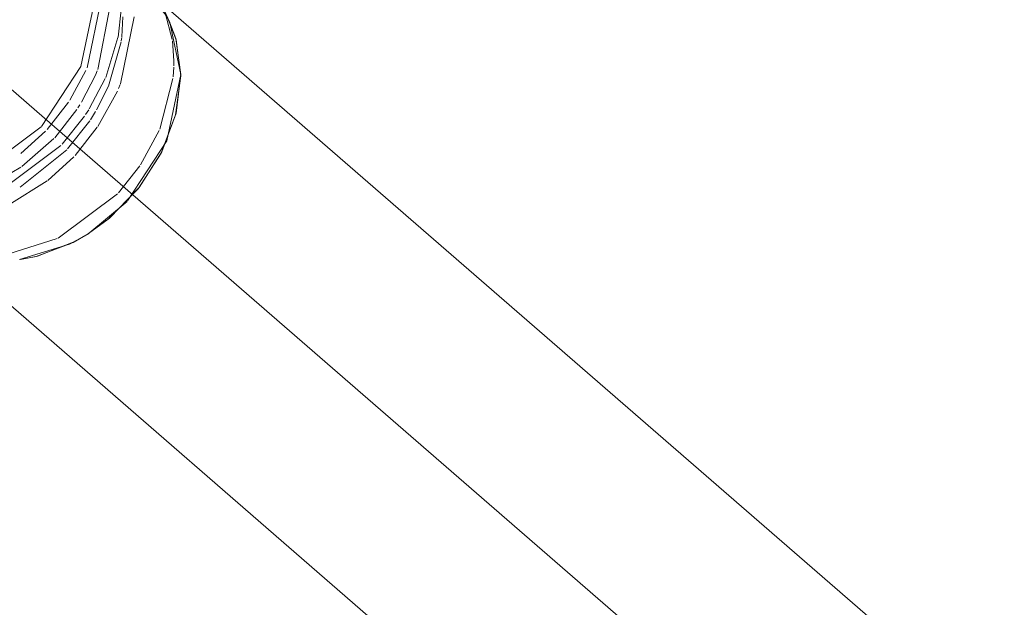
# Model space of a CAD drawing. Header units: millimetres. Extents: x -121 to 34184, y -147 to 33428.
# Tile 80 of 256: x 14814 to 15145, y 21164 to 21361. Entities that reach past the tile are written whole.
import ezdxf

# ---------------------------------------------------------------- set-up
doc = ezdxf.new("R2010")
doc.units = ezdxf.units.MM
doc.linetypes.add('ADSK_Осевая', pattern=[700, 500, -100, 0, -100])
doc.layers.add('P-PIPE-____-CNTR', color=3, linetype='ADSK_Осевая', lineweight=20)
doc.layers.add('P-PIPE-____-OTLN', color=3, linetype='Continuous', lineweight=20)

# ---------------------------------------------------------------- blocks, each defined once
blk = doc.blocks.new('ADSK_ППР_Тройник канализационный_Составной - Тройник канализационный-1734353-_3D_ копия 1')
at = {"layer": 'P-PIPE-____-OTLN', "color": 10}
for p, q in [((12818.2, 21368.61), (12813.28, 21345.26)), ((12821.05, 21366.14), (12816.91, 21344.72)), ((12824.79, 21364.75), (12823.71, 21355.5)), ((12829.13, 21362.31), (12824.52, 21339.87)), ((12825.37, 21362.39), (12824.97, 21355.62)), ((12839.51, 21363.73), (12841.91, 21354.75)), ((12823.69, 21355.41), (12819.55, 21342.02)), ((12824.94, 21355.42), (12824.79, 21354.33)), ((12841.98, 21354.27), (12842.47, 21347.57)), ((12842.44, 21345.44), (12842.21, 21342.16)), ((12842.47, 21347.57), (12842.45, 21345.9)), ((12812.89, 21344.35), (12807.47, 21334.34)), ((12819.39, 21341.64), (12814.05, 21331.46)), ((12842.16, 21341.66), (12837.71, 21324.61)), ((12824.44, 21339.67), (12823.87, 21338.27)), ((12823.51, 21337.43), (12816.89, 21325.51)), ((12807.05, 21333.7), (12799.84, 21324.53)), ((12810.88, 21332.82), (12810.2, 21331.77)), ((12809.85, 21331.24), (12802.41, 21321.76)), ((12812.46, 21329.02), (12804.95, 21319.58)), ((12813.85, 21331.15), (12812.8, 21329.53)), ((12816.18, 21330.6), (12814.44, 21327.82)), ((12814.22, 21327.48), (12806.74, 21318.03)), ((12816.73, 21325.28), (12809.26, 21315.82)), ((12799.3, 21323.95), (12791.05, 21316.44)), ((12802.15, 21321.48), (12791.35, 21312.12)), ((12837.55, 21324.22), (12831.31, 21312.66)), ((12804.52, 21319.12), (12782.73, 21302.95)), ((12806.47, 21317.73), (12790.83, 21305.19)), ((12808.84, 21315.37), (12800.07, 21307.42)), ((12831.06, 21312.28), (12823.84, 21303.2)), ((12799.91, 21307.3), (12787.05, 21299.21)), ((12823.57, 21302.91), (12803.63, 21288.03)), ((12803.29, 21287.87), (12786.65, 21282.6))]:
    blk.add_line(p, q, dxfattribs=at)
at = {"layer": 'P-PIPE-____-OTLN', "color": 22}
blk.add_line((12841.1, 21360.46), (12838.6, 21365.87), dxfattribs=at)
at = {"layer": 'P-PIPE-____-OTLN', "color": 9}
for p, q in [((12844.79, 21342.99), (12841.1, 21360.46)), ((12813.54, 21289.42), (12826.74, 21300.34))]:
    blk.add_line(p, q, dxfattribs=at)
for points in [[(12841.06, 21360.53, 0), (12839.9, 21362.82, 0), (12832.77, 21371.79, 0)], [(12844.79, 21342.99, 0), (12843.08, 21355.13, 0), (12840.73, 21361.22, 0)], [(12813.77, 21289.57, 0), (12820.78, 21294.72, 0), (12830.77, 21305.01, 0), (12838.42, 21317.04, 0), (12843.2, 21330, 0), (12844.79, 21342.99, 0)], [(12826.92, 21300.53, 0), (12840.09, 21320.69, 0), (12844.79, 21342.99, 0)], [(12790.55, 21280.81, 0), (12807.38, 21285.98, 0), (12813.06, 21289.12, 0)], [(12790.96, 21280.87, 0), (12796.61, 21281.99, 0), (12809.13, 21286.87, 0), (12813.69, 21289.52, 0)]]:
    blk.add_polyline3d(points, dxfattribs=at)
at = {"layer": 'P-PIPE-____-OTLN', "color": 10}
for points in [[(12815.91, 21368.02, 0), (12811.22, 21345.73, 0), (12798.03, 21325.56, 0)], [(12824.73, 21353.92, 0), (12820.45, 21339.04, 0), (12816.5, 21331.15, 0)], [(12816.74, 21344.27, 0), (12816.13, 21342.79, 0), (12811.43, 21333.71, 0)], [(12797.86, 21325.38, 0), (12778.5, 21311.01, 0), (12761.6, 21305.86, 0)], [(12790.98, 21311.86, 0), (12781.87, 21306.44, 0), (12759.31, 21300.64, 0), (12754.87, 21300.75, 0)]]:
    blk.add_polyline3d(points, dxfattribs=at)

msp = doc.modelspace()

# ---------------------------------------------------------------- linework, layer by layer
at = {"layer": 'P-PIPE-____-CNTR', "color": 10}
msp.add_line((14819.41, 21330.54), (14787.8, 21357.94), dxfattribs=at)
at = {"layer": 'P-PIPE-____-CNTR', "color": 9}
msp.add_line((14819.41, 21330.54), (15046.33, 21133.81), dxfattribs=at)
msp.add_line((14819.41, 21330.54), (15046.33, 21133.81), dxfattribs=at)
at = {"layer": 'P-PIPE-____-OTLN', "color": 22}
for p, q in [((15144.64, 21121.36), (14855.44, 21372.1)), ((14783.38, 21288.99), (14992.73, 21107.48))]:
    msp.add_line(p, q, dxfattribs=at)
at = {"layer": 'P-PIPE-____-OTLN', "color": 9}
msp.add_line((14819.15, 21281.87), (14813.93, 21280.87), dxfattribs=at)
for points in [[(14863.72, 21361.27, 0), (14866.23, 21354.69, 0), (14867.81, 21342.5, 0)], [(14867.81, 21342.5, 0), (14866.09, 21329.5, 0), (14861.2, 21316.56, 0), (14853.45, 21304.58, 0), (14843.38, 21294.37, 0), (14836.78, 21289.56, 0)], [(14836.71, 21289.52, 0), (14831.68, 21286.62, 0), (14819.15, 21281.87, 0)]]:
    msp.add_polyline3d(points, dxfattribs=at)

# ---------------------------------------------------------------- block references
msp.add_blockref('ADSK_ППР_Тройник канализационный_Составной - Тройник канализационный-1734353-_3D_ копия 1', (2023.02, 0), dxfattribs=at)

doc.saveas('drawing.dxf')
